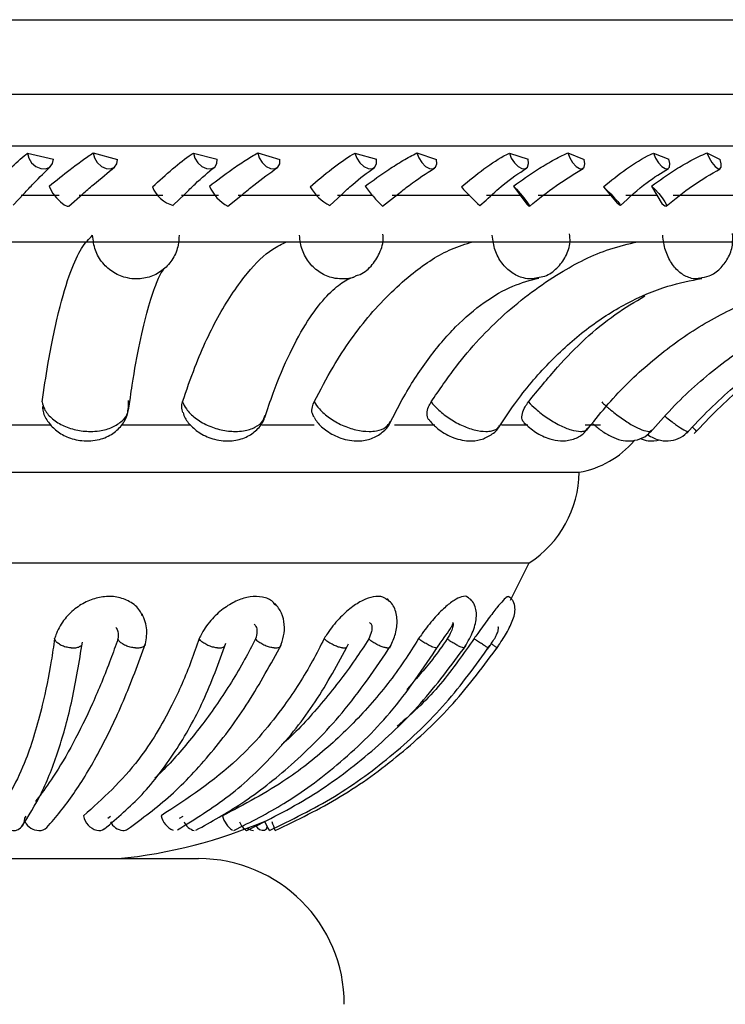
# Model space of a CAD drawing. Header units: millimetres. Extents: x 59 to 109, y 26 to 144.
# Tile 49 of 158: x 64.11 to 65.32, y 86.29 to 87.98. Entities that reach past the tile are written whole.
import ezdxf

# ---------------------------------------------------------------- set-up
doc = ezdxf.new("R2010")
doc.units = ezdxf.units.MM

msp = doc.modelspace()

# ---------------------------------------------------------------- linework, layer by layer
at = {"color": 7, "linetype": 'Continuous', "lineweight": 25}
for p, q in [((61.87594, 87.98307), (65.80429, 87.98307)), ((64.12265, 87.75417), (64.16703, 87.74393)), ((64.23514, 87.75462), (64.27709, 87.74334)), ((64.40703, 87.75417), (64.4481, 87.74393)), ((64.5175, 87.75462), (64.5556, 87.74334)), ((64.68428, 87.75417), (64.72125, 87.74393)), ((64.79058, 87.75462), (64.82409, 87.74334)), ((64.94901, 87.75417), (64.98116, 87.74393)), ((65.04907, 87.75462), (65.07734, 87.74334)), ((65.19606, 87.75417), (65.22277, 87.74393)), ((65.28794, 87.75462), (65.31041, 87.74334)), ((64.09806, 87.66489), (64.11641, 87.68434)), ((64.19322, 87.66321), (64.21691, 87.68369)), ((64.37269, 87.66456), (64.39234, 87.68378)), ((64.95623, 87.6976), (64.96785, 87.68194)), ((65.11022, 87.69611), (65.12223, 87.68194)), ((65.1928, 87.6976), (65.20213, 87.68194)), ((64.11194, 87.68194), (64.17667, 87.68194)), ((64.21149, 87.68194), (64.35473, 87.68194)), ((64.38645, 87.68194), (64.45008, 87.68194)), ((64.46633, 87.66297), (64.49118, 87.68327)), ((64.48419, 87.68194), (64.62357, 87.68194)), ((64.64121, 87.66427), (64.66177, 87.68326)), ((64.65424, 87.68194), (64.71553, 87.68194)), ((64.73152, 87.66279), (64.75703, 87.6829)), ((64.74826, 87.68194), (64.88108, 87.68194)), ((64.89849, 87.66407), (64.90916, 87.67358)), ((64.91009, 87.68194), (64.96785, 87.68194)), ((64.96785, 87.68194), (64.9792, 87.66656)), ((64.99856, 87.68194), (65.12223, 87.68194)), ((65.12223, 87.68194), (65.13394, 87.66803)), ((65.14903, 87.68194), (65.20213, 87.68194)), ((65.20213, 87.68194), (65.21112, 87.66656)), ((65.23023, 87.68194), (65.34233, 87.68194)), ((62.19137, 87.60178), (65.89051, 87.60178)), ((64.29577, 87.31271), (64.29907, 87.33486)), ((64.03704, 87.28797), (64.163, 87.28797)), ((64.28565, 87.28797), (64.40265, 87.28797)), ((64.52425, 87.28797), (64.61413, 87.28797)), ((64.75183, 87.28797), (64.82121, 87.28797)), ((64.93547, 87.28797), (64.9805, 87.28797)), ((65.07904, 87.28797), (65.10527, 87.28797)), ((63.01318, 87.20638), (65.06869, 87.20638)), ((63.09886, 87.05076), (64.98301, 87.05076)), ((64.95097, 86.98671), (64.98301, 87.05076)), ((64.11792, 86.61269), (64.12036, 86.61614)), ((64.26037, 86.61269), (64.26489, 86.61614)), ((64.38331, 86.61269), (64.38952, 86.61614)), ((63.91643, 86.54327), (64.41594, 86.54327))]:
    msp.add_line(p, q, dxfattribs=at)
at = {"color": 1, "linetype": 'Continuous', "lineweight": 25}
for p, q in [((61.87594, 87.85513), (65.80429, 87.85513)), ((61.95118, 87.76635), (65.87954, 87.76635))]:
    msp.add_line(p, q, dxfattribs=at)
at = {"color": 7, "linetype": 'Continuous', "lineweight": 25, "flags": 128}
for points in [[(64.12265, 87.75417), (64.12466, 87.7455), (64.12968, 87.7374), (64.13699, 87.73108), (64.14546, 87.7275), (64.15384, 87.72719), (64.16087, 87.7302), (64.1655, 87.73607), (64.16703, 87.74393)], [(64.23514, 87.75462), (64.23732, 87.74592), (64.2423, 87.73773), (64.24934, 87.73127), (64.25739, 87.7275), (64.26525, 87.72699), (64.27174, 87.72981), (64.27589, 87.73555), (64.27709, 87.74334)], [(64.40703, 87.75417), (64.40954, 87.7455), (64.41475, 87.7374), (64.42188, 87.73108), (64.42986, 87.7275), (64.43748, 87.72719), (64.44362, 87.7302), (64.44735, 87.73607), (64.4481, 87.74393)], [(64.5175, 87.75462), (64.52015, 87.74592), (64.52525, 87.73773), (64.53203, 87.73127), (64.53947, 87.7275), (64.54647, 87.72699), (64.55199, 87.72981), (64.55519, 87.73555), (64.5556, 87.74334)], [(64.68428, 87.75417), (64.68725, 87.7455), (64.69254, 87.7374), (64.69936, 87.73108), (64.70668, 87.7275), (64.71341, 87.72719), (64.71853, 87.7302), (64.72128, 87.73607), (64.72125, 87.74393)], [(64.79058, 87.75462), (64.79366, 87.74592), (64.79878, 87.73773), (64.80516, 87.73127), (64.81185, 87.7275), (64.81786, 87.72699), (64.82229, 87.72981), (64.82447, 87.73555), (64.82409, 87.74334)], [(64.94901, 87.75417), (64.95238, 87.7455), (64.95765, 87.7374), (64.96403, 87.73108), (64.97055, 87.7275), (64.97624, 87.72719), (64.98025, 87.7302), (64.98198, 87.73607), (64.98116, 87.74393)], [(65.04907, 87.75462), (65.05252, 87.74592), (65.05755, 87.73773), (65.06341, 87.73127), (65.06923, 87.7275), (65.07413, 87.72699), (65.07739, 87.72981), (65.07851, 87.73555), (65.07734, 87.74334)], [(65.19606, 87.75417), (65.19977, 87.7455), (65.20492, 87.7374), (65.21073, 87.73108), (65.21632, 87.7275), (65.22087, 87.72719), (65.22369, 87.7302), (65.22436, 87.73607), (65.22277, 87.74393)], [(65.28794, 87.75462), (65.29169, 87.74592), (65.29654, 87.73773), (65.30177, 87.73127), (65.30659, 87.7275), (65.31029, 87.72699), (65.31231, 87.72981), (65.31235, 87.73555), (65.31041, 87.74334)], [(64.15969, 87.6976), (64.16186, 87.69208), (64.16632, 87.685), (64.17238, 87.67744), (64.1791, 87.67057), (64.18545, 87.66547), (64.19044, 87.66291), (64.19314, 87.66313)], [(64.95623, 87.6976), (64.96141, 87.69208), (64.96757, 87.685), (64.97378, 87.67744), (64.97908, 87.67057), (64.98263, 87.66547), (64.98391, 87.66291), (64.9827, 87.66329), (64.9792, 87.66656)], [(65.11022, 87.69611), (65.11607, 87.69078), (65.12286, 87.68408), (65.12956, 87.67705), (65.13513, 87.67078), (65.13871, 87.66623), (65.13973, 87.66411), (65.13806, 87.66474), (65.13394, 87.66803)], [(65.1928, 87.6976), (65.1988, 87.69208), (65.20531, 87.685), (65.21132, 87.67744), (65.21592, 87.67057), (65.21839, 87.66547), (65.21834, 87.66291), (65.21579, 87.66329), (65.21112, 87.66656)]]:
    msp.add_lwpolyline(points, dxfattribs=at)
at = {"color": 7, "linetype": 'Continuous', "lineweight": 25}
for centre, radius, start, end in [((64.38515, 87.71451), 0.05159, 200.90116, 255.9329), ((64.49993, 87.72545), 0.07102, 203.0886, 241.71929), ((64.67751, 87.73648), 0.08089, 209.93869, 243.30975), ((64.89793, 87.83454), 0.23916, 214.92813, 225.90756), ((65.16352, 87.95721), 0.3952, 221.35254, 227.88767), ((65.04065, 87.36478), 0.16087, 280.04159, 319.52243), ((64.88117, 87.20823), 0.18753, 302.89059, 359.43407), ((64.09755, 86.61172), 0.0204, 256.12821, 2.71762), ((64.14339, 86.61985), 0.02838, 208.70163, 267.22367), ((64.2492, 86.62185), 0.03091, 189.73771, 255.54802), ((64.28954, 86.61939), 0.02808, 207.96808, 263.25956), ((64.19164, 87.40662), 0.8677, 275.74123, 293.16959), ((64.38625, 86.62473), 0.03558, 193.17564, 247.25384), ((64.41523, 86.61719), 0.0265, 204.43608, 255.69912), ((64.50225, 86.62984), 0.04727, 196.24054, 233.35527), ((64.51341, 86.61614), 0.02882, 200.12043, 238.7091), ((64.65134, 86.65953), 0.13275, 203.01304, 210.62003), ((64.4565, 86.56567), 0.09465, 15.84245, 25.37134), ((64.14281, 86.611), 0.01951, 267.68626, 312.49578), ((64.24529, 86.60755), 0.0161, 256.30821, 304.22906), ((64.28682, 86.6045), 0.013, 267.46301, 305.1647), ((64.51136, 86.6088), 0.01732, 229.60433, 266.6546), ((64.52761, 86.60726), 0.01544, 210.06923, 276.24115), ((64.52556, 86.59914), 0.00813, 297.26339, 353.21671), ((64.41594, 86.29327), 0.25, 0, 90)]:
    msp.add_arc(centre, radius, start, end, dxfattribs=at)
for points, knots in [([(64.06073, 87.69611), (64.07143, 87.70674), (64.09289, 87.72803), (64.11292, 87.74601), (64.12172, 87.75339), (64.12265, 87.75417)], [0, 0, 0, 0, 0.4710926, 0.9438918, 1, 1, 1, 1]), ([(64.15969, 87.6976), (64.17187, 87.7073), (64.19151, 87.72295), (64.217, 87.74195), (64.22904, 87.75036), (64.23514, 87.75462)], [0, 0, 0, 0, 0.4459363, 0.7192496, 1, 1, 1, 1]), ([(64.33695, 87.69611), (64.34858, 87.70674), (64.37188, 87.72803), (64.3951, 87.74601), (64.40588, 87.75339), (64.40703, 87.75417)], [0, 0, 0, 0, 0.47109034, 0.94388882, 1, 1, 1, 1]), ([(64.4346, 87.6976), (64.44752, 87.7073), (64.46836, 87.72295), (64.49644, 87.74195), (64.51042, 87.75036), (64.5175, 87.75462)], [0, 0, 0, 0, 0.4459365, 0.7192521, 1, 1, 1, 1]), ([(64.60742, 87.69611), (64.61974, 87.70674), (64.64443, 87.72803), (64.67039, 87.74601), (64.68294, 87.75339), (64.68428, 87.75417)], [0, 0, 0, 0, 0.4710925, 0.9438914, 1, 1, 1, 1]), ([(64.70185, 87.6976), (64.71526, 87.7073), (64.73688, 87.72295), (64.76702, 87.74195), (64.78266, 87.75036), (64.79058, 87.75462)], [0, 0, 0, 0, 0.445933, 0.7192489, 1, 1, 1, 1]), ([(64.86686, 87.69611), (64.87963, 87.70674), (64.90523, 87.72803), (64.93342, 87.74601), (64.94751, 87.75339), (64.94901, 87.75417)], [0, 0, 0, 0, 0.4710875, 0.9438885, 1, 1, 1, 1]), ([(64.95623, 87.6976), (64.96987, 87.7073), (64.99186, 87.72295), (65.02346, 87.74195), (65.04046, 87.75036), (65.04907, 87.75462)], [0, 0, 0, 0, 0.44593266, 0.71924812, 1, 1, 1, 1]), ([(65.11022, 87.69611), (65.1232, 87.70674), (65.14921, 87.72803), (65.17909, 87.74601), (65.19443, 87.75339), (65.19606, 87.75417)], [0, 0, 0, 0, 0.4710871, 0.9438853, 1, 1, 1, 1]), ([(65.1928, 87.6976), (65.2064, 87.7073), (65.22834, 87.72295), (65.26077, 87.74195), (65.27881, 87.75036), (65.28794, 87.75462)], [0, 0, 0, 0, 0.4459333, 0.7192479, 1, 1, 1, 1]), ([(64.11641, 87.68434), (64.12199, 87.6903), (64.13933, 87.7088), (64.15299, 87.72226), (64.16225, 87.73138)], [0, 0, 0, 0, 0.3219846, 1, 1, 1, 1]), ([(64.21691, 87.68369), (64.22318, 87.68914), (64.24369, 87.70697), (64.26044, 87.72062), (64.27207, 87.73009)], [0, 0, 0, 0, 0.3054493, 1, 1, 1, 1]), ([(64.39234, 87.68378), (64.3983, 87.68969), (64.41671, 87.70798), (64.43277, 87.72124), (64.44364, 87.73021)], [0, 0, 0, 0, 0.3235178, 1, 1, 1, 1]), ([(64.49118, 87.68327), (64.49773, 87.68869), (64.51907, 87.70636), (64.53811, 87.71985), (64.55131, 87.72921)], [0, 0, 0, 0, 0.3067819, 1, 1, 1, 1]), ([(64.66177, 87.68326), (64.66799, 87.68914), (64.68712, 87.70724), (64.70526, 87.72035), (64.7175, 87.72919)], [0, 0, 0, 0, 0.32509592, 1, 1, 1, 1]), ([(64.75703, 87.6829), (64.76374, 87.6883), (64.78549, 87.7058), (64.80643, 87.71917), (64.82091, 87.72842)], [0, 0, 0, 0, 0.3082008, 1, 1, 1, 1]), ([(64.90916, 87.67358), (64.91896, 87.6827), (64.94186, 87.704), (64.96521, 87.71949), (64.97857, 87.72835)], [0, 0, 0, 0, 0.4279661, 1, 1, 1, 1]), ([(64.98373, 87.6627), (64.99895, 87.67506), (65.02912, 87.69959), (65.06025, 87.71842), (65.07569, 87.72775)], [0, 0, 0, 0, 0.5041211, 1, 1, 1, 1]), ([(65.1396, 87.66401), (65.15457, 87.67793), (65.18097, 87.70248), (65.20953, 87.7201), (65.22189, 87.72773)], [0, 0, 0, 0, 0.567231, 1, 1, 1, 1]), ([(65.21817, 87.6628), (65.23299, 87.67506), (65.26236, 87.69934), (65.29477, 87.71803), (65.31082, 87.72728)], [0, 0, 0, 0, 0.5047758, 1, 1, 1, 1]), ([(65.27591, 87.53966), (65.28131, 87.54054), (65.29416, 87.54263), (65.31112, 87.55512), (65.32485, 87.57347), (65.33276, 87.59471), (65.33215, 87.60952), (65.33188, 87.61618)], [0, 0, 0, 0, 0.1562135, 0.3714974, 0.5844112, 0.8131963, 1, 1, 1, 1]), ([(64.1476, 87.32709), (64.15086, 87.34892), (64.15945, 87.40632), (64.17576, 87.4849), (64.19529, 87.55027), (64.21508, 87.59404), (64.22789, 87.60665), (64.23437, 87.61302)], [0, 0, 0, 0, 0.141539, 0.3720742, 0.6092995, 0.8027061, 1, 1, 1, 1]), ([(64.38257, 87.61302), (64.38229, 87.60742), (64.3816, 87.59344), (64.37296, 87.5724), (64.35647, 87.55337), (64.33448, 87.54102), (64.31266, 87.53728), (64.29085, 87.53959), (64.27004, 87.54787), (64.25079, 87.56467), (64.23728, 87.58719), (64.23535, 87.60432), (64.23437, 87.61302)], [0, 0, 0, 0, 0.0717726, 0.1789411, 0.2859704, 0.3929747, 0.5000181, 0.5670004, 0.6742188, 0.7815519, 0.8889263, 1, 1, 1, 1]), ([(64.38849, 87.32709), (64.39547, 87.34735), (64.41472, 87.40323), (64.45153, 87.48141), (64.49687, 87.54768), (64.53617, 87.5876), (64.55924, 87.59811), (64.5673, 87.60178)], [0, 0, 0, 0, 0.1450367, 0.4000846, 0.6625287, 0.8820899, 1, 1, 1, 1]), ([(64.6142, 87.32709), (64.62483, 87.34735), (64.65416, 87.40323), (64.71024, 87.48141), (64.77932, 87.54768), (64.83919, 87.5876), (64.87435, 87.59811), (64.88663, 87.60178)], [0, 0, 0, 0, 0.1450368, 0.4000845, 0.6625289, 0.8820902, 1, 1, 1, 1]), ([(64.68458, 87.54355), (64.6874, 87.54427), (64.6989, 87.54723), (64.71523, 87.562), (64.72869, 87.58509), (64.73413, 87.60444), (64.73221, 87.6141), (64.73207, 87.61478)], [0, 0, 0, 0, 0.0948463, 0.3873529, 0.6795631, 0.9775021, 1, 1, 1, 1]), ([(64.81485, 87.32709), (64.82867, 87.34735), (64.8668, 87.40323), (64.9397, 87.48141), (65.0295, 87.54768), (65.10733, 87.5876), (65.15303, 87.59811), (65.16899, 87.60178)], [0, 0, 0, 0, 0.1450366, 0.4000846, 0.6625286, 0.8820902, 1, 1, 1, 1]), ([(64.99703, 87.54052), (65.00135, 87.54117), (65.01395, 87.54307), (65.03162, 87.55605), (65.04661, 87.57638), (65.05415, 87.59757), (65.05285, 87.61089), (65.0524, 87.6155)], [0, 0, 0, 0, 0.1275383, 0.3718304, 0.6144143, 0.8666667, 1, 1, 1, 1]), ([(64.29907, 87.33486), (64.30011, 87.34198), (64.30514, 87.37636), (64.31517, 87.42975), (64.32891, 87.48786), (64.34232, 87.52794), (64.35137, 87.54911), (64.35788, 87.55677), (64.35602, 87.55517), (64.35585, 87.55504)], [0, 0, 0, 0, 0.0553737, 0.2673777, 0.4764615, 0.679609, 0.8440685, 0.9864964, 1, 1, 1, 1]), ([(64.52951, 87.30012), (64.53424, 87.31426), (64.54781, 87.3548), (64.57242, 87.41257), (64.60284, 87.46757), (64.63286, 87.50725), (64.66007, 87.53168), (64.67501, 87.53921), (64.68138, 87.54123), (64.68211, 87.54146)], [0, 0, 0, 0, 0.0967536, 0.2772811, 0.4554078, 0.6302855, 0.802442, 0.9772643, 1, 1, 1, 1]), ([(64.74386, 87.2901), (64.75094, 87.30398), (64.77146, 87.34423), (64.80904, 87.402), (64.85663, 87.45808), (64.90597, 87.4999), (64.95402, 87.52769), (64.98467, 87.53581), (64.99934, 87.53969)], [0, 0, 0, 0, 0.0966172, 0.2801362, 0.463054, 0.6459719, 0.8305138, 1, 1, 1, 1]), ([(64.93038, 87.28281), (64.93953, 87.29661), (64.96642, 87.33718), (65.01624, 87.39596), (65.08069, 87.4539), (65.14942, 87.4979), (65.21605, 87.52655), (65.25973, 87.53525), (65.27914, 87.53912)], [0, 0, 0, 0, 0.0963002, 0.2830963, 0.4701378, 0.6581594, 0.8481215, 1, 1, 1, 1]), ([(65.08146, 87.27787), (65.09232, 87.29168), (65.12457, 87.33266), (65.18478, 87.39243), (65.26358, 87.45178), (65.34839, 87.49704), (65.43017, 87.52614), (65.48374, 87.53504), (65.50684, 87.53888)], [0, 0, 0, 0, 0.09598928, 0.2848966, 0.47418997, 0.66421744, 0.85521025, 1, 1, 1, 1]), ([(65.19065, 87.27479), (65.20278, 87.28863), (65.23896, 87.32992), (65.30679, 87.39033), (65.39601, 87.4505), (65.49225, 87.49641), (65.58496, 87.52586), (65.64566, 87.53489), (65.67168, 87.53876)], [0, 0, 0, 0, 0.0957678, 0.2856369, 0.4757598, 0.6661819, 0.8569215, 1, 1, 1, 1]), ([(65.25317, 87.27319), (65.26603, 87.28706), (65.30448, 87.3285), (65.37668, 87.38923), (65.47181, 87.44979), (65.57447, 87.49601), (65.67344, 87.52569), (65.73829, 87.5348), (65.76611, 87.53871)], [0, 0, 0, 0, 0.0956419, 0.2858122, 0.47612, 0.6664805, 0.8568901, 1, 1, 1, 1]), ([(65.26625, 87.27287), (65.27927, 87.28675), (65.31819, 87.32822), (65.39131, 87.38901), (65.48766, 87.44965), (65.59166, 87.49592), (65.69194, 87.52566), (65.75766, 87.53478), (65.78587, 87.5387)], [0, 0, 0, 0, 0.0956215, 0.2858248, 0.4761489, 0.6664729, 0.8568068, 1, 1, 1, 1]), ([(64.98167, 87.32709), (64.99813, 87.34725), (65.04351, 87.40287), (65.11004, 87.46648), (65.16442, 87.49878), (65.18161, 87.509)], [0, 0, 0, 0, 0.2799851, 0.7723352, 1, 1, 1, 1]), ([(64.1485, 87.31947), (64.14853, 87.31735), (64.14864, 87.30829), (64.15654, 87.29369), (64.17046, 87.2777), (64.1907, 87.26566), (64.2169, 87.25899), (64.245, 87.26085), (64.2693, 87.27145), (64.28636, 87.28804), (64.29651, 87.30826), (64.29608, 87.32258), (64.29587, 87.32942)], [0, 0, 0, 0, 0.0291129, 0.1248517, 0.2194634, 0.323608, 0.4438411, 0.5806522, 0.6982769, 0.804082, 0.906437, 1, 1, 1, 1]), ([(64.38907, 87.30874), (64.38802, 87.31206), (64.38615, 87.31797), (64.38778, 87.32431), (64.38849, 87.32709)], [0, 0, 0, 0, 0.5613698, 1, 1, 1, 1]), ([(64.61445, 87.30073), (64.61318, 87.30272), (64.60992, 87.30787), (64.61026, 87.31744), (64.61307, 87.32434), (64.6142, 87.32709)], [0, 0, 0, 0, 0.2755522, 0.7109317, 1, 1, 1, 1]), ([(64.81245, 87.29522), (64.81174, 87.29581), (64.80855, 87.29849), (64.8074, 87.30679), (64.80927, 87.31737), (64.81325, 87.32432), (64.81485, 87.32709)], [0, 0, 0, 0, 0.0970439, 0.436097, 0.7749904, 1, 1, 1, 1]), ([(64.97423, 87.29164), (64.97289, 87.29327), (64.96994, 87.29687), (64.97064, 87.30668), (64.97482, 87.31739), (64.97972, 87.32432), (64.98167, 87.32709)], [0, 0, 0, 0, 0.2377703, 0.5239834, 0.8100624, 1, 1, 1, 1]), ([(64.38932, 87.30881), (64.38975, 87.30717), (64.39186, 87.29912), (64.40191, 87.28645), (64.41929, 87.27178), (64.44429, 87.26136), (64.47207, 87.2588), (64.49744, 87.26515), (64.5163, 87.27847), (64.52745, 87.29223), (64.52932, 87.30148), (64.52975, 87.30357)], [0, 0, 0, 0, 0.0284948, 0.139975, 0.264099, 0.4102693, 0.5766294, 0.7171733, 0.8420415, 0.9643396, 1, 1, 1, 1]), ([(64.61442, 87.30071), (64.616, 87.29794), (64.62122, 87.28875), (64.63652, 87.27582), (64.66087, 87.26315), (64.68797, 87.25864), (64.71273, 87.26287), (64.73126, 87.27408), (64.74265, 87.28523), (64.74482, 87.29276), (64.74506, 87.29357)], [0, 0, 0, 0, 0.0612799, 0.2036876, 0.3749156, 0.5681101, 0.7143632, 0.8505088, 0.9839057, 1, 1, 1, 1]), ([(64.8122, 87.29496), (64.81649, 87.29028), (64.82698, 87.27886), (64.85068, 87.26547), (64.8762, 87.25896), (64.89989, 87.26117), (64.91793, 87.27004), (64.9295, 87.27931), (64.93222, 87.28601), (64.9324, 87.28645)], [0, 0, 0, 0, 0.1376283, 0.335928, 0.5548906, 0.703099, 0.8449933, 0.98983, 1, 1, 1, 1]), ([(64.97409, 87.29146), (64.98052, 87.28575), (64.99374, 87.27402), (65.01591, 87.26359), (65.03765, 87.25902), (65.05805, 87.26174), (65.07468, 87.27013), (65.08099, 87.27856), (65.08346, 87.28187)], [0, 0, 0, 0, 0.2023004, 0.41561689, 0.57295799, 0.7522518, 0.90284092, 1, 1, 1, 1]), ([(65.09254, 87.28941), (65.09726, 87.28547), (65.10737, 87.27702), (65.1237, 87.26734), (65.13939, 87.26126), (65.1564, 87.25933), (65.17315, 87.26288), (65.18649, 87.2698), (65.19155, 87.27683), (65.19303, 87.27889)], [0, 0, 0, 0, 0.1560682, 0.3347873, 0.4961076, 0.631056, 0.7792613, 0.9351825, 1, 1, 1, 1]), ([(65.17365, 87.26415), (65.17812, 87.26264), (65.18849, 87.25914), (65.20014, 87.26082), (65.20676, 87.26177)], [0, 0, 0, 0, 0.4314113, 1, 1, 1, 1]), ([(65.18576, 87.27141), (65.18939, 87.26908), (65.19587, 87.26491), (65.20994, 87.26022), (65.22605, 87.25966), (65.24334, 87.26491), (65.252, 87.27293), (65.25626, 87.27687)], [0, 0, 0, 0, 0.19530176, 0.34861567, 0.56567234, 0.7865128, 1, 1, 1, 1]), ([(64.31936, 86.96023), (64.31818, 86.96316), (64.31418, 86.97306), (64.29896, 86.98489), (64.27668, 86.99334), (64.25216, 86.99368), (64.22799, 86.98706), (64.20523, 86.97405), (64.18511, 86.95461), (64.17384, 86.9356), (64.17011, 86.92384), (64.16916, 86.92084)], [0, 0, 0, 0, 0.0549891, 0.186252, 0.3069956, 0.4253614, 0.5381258, 0.6592074, 0.795196, 0.9475759, 1, 1, 1, 1]), ([(64.54822, 86.97806), (64.54667, 86.98023), (64.54157, 86.9874), (64.52609, 86.9931), (64.50496, 86.99374), (64.48226, 86.98704), (64.45968, 86.97405), (64.43804, 86.95461), (64.42422, 86.9356), (64.41847, 86.92384), (64.417, 86.92084)], [0, 0, 0, 0, 0.0603949, 0.1998136, 0.3364858, 0.4666887, 0.6064987, 0.7635203, 0.9394675, 1, 1, 1, 1]), ([(64.74047, 86.98658), (64.73788, 86.98871), (64.73167, 86.99385), (64.71626, 86.99354), (64.69739, 86.9871), (64.67689, 86.97404), (64.65569, 86.95462), (64.64054, 86.9356), (64.63329, 86.92384), (64.63143, 86.92084)], [0, 0, 0, 0, 0.1085247, 0.2607904, 0.4058474, 0.5616082, 0.7365431, 0.9325621, 1, 1, 1, 1]), ([(64.87769, 86.99132), (64.87753, 86.99158), (64.87572, 86.99451), (64.86753, 86.99324), (64.8542, 86.98718), (64.83759, 86.97401), (64.81872, 86.95463), (64.80358, 86.9356), (64.79547, 86.92384), (64.79339, 86.92084)], [0, 0, 0, 0, 0.0160564, 0.1841167, 0.3442198, 0.5161365, 0.7092169, 0.9255667, 1, 1, 1, 1]), ([(64.87069, 86.90325), (64.87607, 86.91233), (64.88648, 86.92991), (64.89269, 86.9524), (64.89265, 86.96794), (64.88995, 86.97797), (64.88503, 86.98635), (64.87969, 86.99024), (64.87713, 86.99211)], [0, 0, 0, 0, 0.2784956, 0.5388869, 0.6649551, 0.7846409, 0.8967798, 1, 1, 1, 1]), ([(64.94706, 86.9922), (64.94657, 86.99258), (64.94541, 86.9935), (64.93849, 86.98688), (64.92759, 86.97411), (64.91261, 86.9546), (64.89886, 86.9356), (64.8906, 86.92385), (64.88849, 86.92084)], [0, 0, 0, 0, 0.1219402, 0.2942433, 0.4792602, 0.6870528, 0.9198932, 1, 1, 1, 1]), ([(64.92647, 86.90275), (64.93194, 86.911), (64.94259, 86.92706), (64.95322, 86.94712), (64.9582, 86.96241), (64.95936, 86.97414), (64.95684, 86.98348), (64.95222, 86.98991), (64.94873, 86.99221), (64.94698, 86.99337)], [0, 0, 0, 0, 0.2488743, 0.4846809, 0.6054213, 0.7304017, 0.8619243, 0.9304496, 1, 1, 1, 1]), ([(64.55625, 86.90701), (64.55841, 86.91311), (64.56289, 86.9257), (64.56387, 86.94552), (64.55964, 86.96555), (64.55121, 86.97587), (64.54687, 86.98119)], [0, 0, 0, 0, 0.2285823, 0.4721129, 0.727809, 1, 1, 1, 1]), ([(64.74388, 86.90518), (64.74719, 86.91221), (64.75405, 86.92681), (64.75774, 86.95061), (64.75449, 86.96941), (64.74723, 86.98198), (64.7417, 86.98659), (64.73892, 86.98891)], [0, 0, 0, 0, 0.2229831, 0.4628689, 0.7240723, 0.8613362, 1, 1, 1, 1]), ([(64.32416, 86.90868), (64.3259, 86.91768), (64.32855, 86.93146), (64.32524, 86.95004), (64.32112, 86.95876), (64.31904, 86.96317)], [0, 0, 0, 0, 0.4826061, 0.7382355, 1, 1, 1, 1]), ([(64.27423, 86.94026), (64.27553, 86.93787), (64.27887, 86.93174), (64.2782, 86.92459), (64.2778, 86.92023)], [0, 0, 0, 0, 0.3911472, 1, 1, 1, 1]), ([(64.5115, 86.94567), (64.51257, 86.94443), (64.51551, 86.94102), (64.51687, 86.93209), (64.5149, 86.92451), (64.5138, 86.92023)], [0, 0, 0, 0, 0.19814854, 0.54818421, 1, 1, 1, 1]), ([(64.70944, 86.94837), (64.71019, 86.94781), (64.71217, 86.94633), (64.71368, 86.94118), (64.71301, 86.93218), (64.70967, 86.92454), (64.70779, 86.92023)], [0, 0, 0, 0, 0.1219759, 0.3256141, 0.6200097, 1, 1, 1, 1]), ([(64.82372, 86.90282), (64.82834, 86.90958), (64.83707, 86.92238), (64.84636, 86.93556), (64.85029, 86.94233), (64.85214, 86.9456), (64.8518, 86.94639), (64.85174, 86.94651)], [0, 0, 0, 0, 0.3663506, 0.6933149, 0.8413292, 0.9753667, 1, 1, 1, 1]), ([(64.85152, 86.94907), (64.85196, 86.94832), (64.85292, 86.94666), (64.85241, 86.94121), (64.84934, 86.93217), (64.84498, 86.92453), (64.84252, 86.92023)], [0, 0, 0, 0, 0.16112373, 0.35568218, 0.6369494, 1, 1, 1, 1]), ([(64.91147, 86.9025), (64.91595, 86.90899), (64.92254, 86.91852), (64.92807, 86.929), (64.93014, 86.93542), (64.9307, 86.93916), (64.93005, 86.9407), (64.93, 86.94082)], [0, 0, 0, 0, 0.4232758, 0.6219513, 0.8094563, 0.9855863, 1, 1, 1, 1]), ([(64.16916, 86.92084), (64.16728, 86.908), (64.1614, 86.86783), (64.14642, 86.79527), (64.11778, 86.69767), (64.08756, 86.64634), (64.07006, 86.61662)], [0, 0, 0, 0, 0.09775096, 0.30575242, 0.59802087, 1, 1, 1, 1]), ([(64.1124, 86.59758), (64.12414, 86.61607), (64.14758, 86.65297), (64.17644, 86.7278), (64.20051, 86.81405), (64.21133, 86.88126), (64.21675, 86.91491)], [0, 0, 0, 0, 0.2514403, 0.5018211, 0.750566, 1, 1, 1, 1]), ([(64.2778, 86.92023), (64.27359, 86.90845), (64.25972, 86.86961), (64.23442, 86.80832), (64.20126, 86.74047), (64.16985, 86.68746), (64.14792, 86.65635), (64.13786, 86.64347), (64.13625, 86.64142)], [0, 0, 0, 0, 0.1020313, 0.3364024, 0.5707833, 0.8051529, 0.9689792, 1, 1, 1, 1]), ([(64.15598, 86.59661), (64.17138, 86.61494), (64.20214, 86.65155), (64.24618, 86.72585), (64.28794, 86.81167), (64.3127, 86.87874), (64.32508, 86.91228)], [0, 0, 0, 0, 0.2500657, 0.4995184, 0.7496404, 1, 1, 1, 1]), ([(64.19722, 86.90492), (64.19701, 86.90494), (64.19408, 86.90516), (64.18822, 86.90619), (64.18038, 86.90914), (64.17407, 86.91319), (64.17037, 86.91731), (64.16949, 86.91986), (64.16916, 86.92084)], [0, 0, 0, 0, 0.0159089, 0.2294749, 0.4430823, 0.6564762, 0.8693893, 1, 1, 1, 1]), ([(64.19722, 86.90492), (64.19742, 86.90491), (64.20035, 86.9047), (64.20583, 86.90499), (64.21226, 86.90671), (64.21468, 86.90886), (64.2158, 86.90984)], [0, 0, 0, 0, 0.0254297, 0.366798, 0.7081718, 1, 1, 1, 1]), ([(64.417, 86.92084), (64.41261, 86.908), (64.39888, 86.86783), (64.36654, 86.79527), (64.30839, 86.69767), (64.25161, 86.64634), (64.21873, 86.61662)], [0, 0, 0, 0, 0.0977507, 0.3057522, 0.5980209, 1, 1, 1, 1]), ([(64.25479, 86.59457), (64.27671, 86.61314), (64.32047, 86.65019), (64.37694, 86.72534), (64.42608, 86.81199), (64.45064, 86.8795), (64.46293, 86.91329)], [0, 0, 0, 0, 0.2514745, 0.5018793, 0.7506369, 1, 1, 1, 1]), ([(64.30772, 86.90492), (64.30753, 86.90493), (64.30468, 86.9051), (64.29888, 86.90601), (64.29081, 86.90878), (64.28398, 86.91269), (64.27964, 86.91672), (64.2783, 86.91927), (64.2778, 86.92023)], [0, 0, 0, 0, 0.0158441, 0.2295441, 0.4432304, 0.6568175, 0.8698579, 1, 1, 1, 1]), ([(64.29432, 86.59387), (64.31931, 86.61228), (64.36924, 86.64905), (64.43867, 86.7237), (64.50307, 86.80991), (64.53972, 86.87727), (64.55806, 86.91095)], [0, 0, 0, 0, 0.25013376, 0.49962748, 0.74974022, 1, 1, 1, 1]), ([(64.30772, 86.90492), (64.30792, 86.90491), (64.31075, 86.90476), (64.31593, 86.90517), (64.32164, 86.90702), (64.32348, 86.90917), (64.3243, 86.91012)], [0, 0, 0, 0, 0.0258639, 0.3744522, 0.7230728, 1, 1, 1, 1]), ([(64.5138, 86.92023), (64.5076, 86.90845), (64.48718, 86.86962), (64.4491, 86.80819), (64.39779, 86.74096), (64.36087, 86.69932), (64.34097, 86.68176), (64.34021, 86.68109)], [0, 0, 0, 0, 0.1252775, 0.4130435, 0.7008235, 0.9885885, 1, 1, 1, 1]), ([(64.63143, 86.92084), (64.62492, 86.908), (64.60455, 86.86783), (64.55773, 86.79527), (64.47523, 86.69767), (64.39693, 86.64634), (64.3516, 86.61662)], [0, 0, 0, 0, 0.0977508, 0.30575282, 0.59802125, 1, 1, 1, 1]), ([(64.37968, 86.59258), (64.4098, 86.61112), (64.46992, 86.64813), (64.54891, 86.72333), (64.61873, 86.81012), (64.65482, 86.87778), (64.67288, 86.91166)], [0, 0, 0, 0, 0.2514017, 0.5017878, 0.7505833, 1, 1, 1, 1]), ([(64.4115, 86.592), (64.43795, 86.60677), (64.49479, 86.6385), (64.57947, 86.70552), (64.66806, 86.79422), (64.71942, 86.86975), (64.74652, 86.90961)], [0, 0, 0, 0, 0.2034746, 0.4371342, 0.7029275, 1, 1, 1, 1]), ([(64.44826, 86.90492), (64.44808, 86.90494), (64.44546, 86.90516), (64.43997, 86.90619), (64.43192, 86.90914), (64.42467, 86.91319), (64.41964, 86.9173), (64.41773, 86.91986), (64.417, 86.92084)], [0, 0, 0, 0, 0.0159065, 0.2294665, 0.4430812, 0.6564615, 0.8693867, 1, 1, 1, 1]), ([(64.44826, 86.90492), (64.44844, 86.90491), (64.45104, 86.9047), (64.45555, 86.90501), (64.45978, 86.9064), (64.46071, 86.90804), (64.461, 86.90855)], [0, 0, 0, 0, 0.0295213, 0.4255223, 0.821533, 1, 1, 1, 1]), ([(64.79339, 86.92084), (64.78533, 86.908), (64.76014, 86.86786), (64.71113, 86.80528), (64.64349, 86.73738), (64.56013, 86.67101), (64.49447, 86.63643), (64.45687, 86.61662)], [0, 0, 0, 0, 0.0976852, 0.3055462, 0.5134133, 0.7212697, 1, 1, 1, 1]), ([(64.47673, 86.59166), (64.50571, 86.60642), (64.568, 86.63815), (64.65855, 86.70528), (64.75096, 86.79423), (64.80152, 86.86992), (64.82821, 86.90988)], [0, 0, 0, 0, 0.2042787, 0.4391309, 0.7039045, 1, 1, 1, 1]), ([(64.49904, 86.59157), (64.5357, 86.6099), (64.60895, 86.64653), (64.70856, 86.72106), (64.79936, 86.80729), (64.84926, 86.87478), (64.87422, 86.90854)], [0, 0, 0, 0, 0.2498515, 0.4992489, 0.7494641, 1, 1, 1, 1]), ([(64.54586, 86.90492), (64.54569, 86.90493), (64.54325, 86.9051), (64.53801, 86.90601), (64.53, 86.90878), (64.52249, 86.91269), (64.51698, 86.91672), (64.51467, 86.91927), (64.5138, 86.92023)], [0, 0, 0, 0, 0.0158337, 0.2295229, 0.4432256, 0.6568186, 0.8698497, 1, 1, 1, 1]), ([(64.53754, 86.59151), (64.57531, 86.60991), (64.6507, 86.64663), (64.75176, 86.72135), (64.84264, 86.80767), (64.89137, 86.87506), (64.91577, 86.90881)], [0, 0, 0, 0, 0.2511711, 0.5014612, 0.7503285, 1, 1, 1, 1]), ([(64.54586, 86.90492), (64.54602, 86.90491), (64.54843, 86.90476), (64.55247, 86.90521), (64.55593, 86.90664), (64.55641, 86.90819), (64.55652, 86.90859)], [0, 0, 0, 0, 0.0307664, 0.44525, 0.8597881, 1, 1, 1, 1]), ([(64.54755, 86.59151), (64.58539, 86.60984), (64.661, 86.64646), (64.76298, 86.72101), (64.85533, 86.80728), (64.90542, 86.87481), (64.93047, 86.9086)], [0, 0, 0, 0, 0.2497904, 0.4991731, 0.7494096, 1, 1, 1, 1]), ([(64.70779, 86.92023), (64.70016, 86.90844), (64.67503, 86.86954), (64.62706, 86.80897), (64.58393, 86.76032), (64.55919, 86.73963), (64.55781, 86.73847)], [0, 0, 0, 0, 0.17451058, 0.57537168, 0.97624744, 1, 1, 1, 1]), ([(64.6631, 86.90492), (64.66296, 86.90494), (64.6609, 86.90516), (64.65626, 86.90619), (64.64871, 86.90914), (64.64118, 86.91319), (64.63526, 86.9173), (64.63248, 86.91986), (64.63143, 86.92084)], [0, 0, 0, 0, 0.0159105, 0.2294841, 0.4430895, 0.6564716, 0.8693979, 1, 1, 1, 1]), ([(64.6631, 86.90492), (64.66325, 86.90491), (64.66528, 86.9047), (64.6686, 86.90488), (64.66986, 86.90629), (64.67047, 86.90696)], [0, 0, 0, 0, 0.03722164, 0.53699983, 1, 1, 1, 1]), ([(64.73913, 86.90492), (64.739, 86.90493), (64.7372, 86.9051), (64.73298, 86.90601), (64.72575, 86.90878), (64.71821, 86.91269), (64.71202, 86.91672), (64.70895, 86.91927), (64.70779, 86.92023)], [0, 0, 0, 0, 0.0158482, 0.2295394, 0.4432298, 0.6568058, 0.869849, 1, 1, 1, 1]), ([(64.73913, 86.90492), (64.73925, 86.90491), (64.74102, 86.90476), (64.74358, 86.905), (64.74421, 86.90635), (64.74448, 86.90692)], [0, 0, 0, 0, 0.040867, 0.5916679, 1, 1, 1, 1]), ([(64.88849, 86.92084), (64.87957, 86.90804), (64.85167, 86.86802), (64.80942, 86.81562), (64.77022, 86.78246), (64.75645, 86.77081)], [0, 0, 0, 0, 0.2335888, 0.7306353, 1, 1, 1, 1]), ([(64.84252, 86.92023), (64.83419, 86.90839), (64.81284, 86.87801), (64.78813, 86.85047), (64.77305, 86.83366)], [0, 0, 0, 0, 0.3898121, 1, 1, 1, 1]), ([(64.82267, 86.90492), (64.82258, 86.90494), (64.82125, 86.90516), (64.81787, 86.90619), (64.8115, 86.90914), (64.80435, 86.91319), (64.79807, 86.9173), (64.79468, 86.91986), (64.79339, 86.92084)], [0, 0, 0, 0, 0.015909, 0.2294802, 0.4430746, 0.6564621, 0.8693909, 1, 1, 1, 1]), ([(64.87036, 86.90492), (64.87029, 86.90493), (64.86927, 86.9051), (64.86645, 86.90601), (64.86064, 86.90878), (64.85375, 86.91269), (64.84743, 86.91672), (64.84387, 86.91927), (64.84252, 86.92023)], [0, 0, 0, 0, 0.0158548, 0.2295372, 0.4432403, 0.6568162, 0.8698647, 1, 1, 1, 1]), ([(64.91277, 86.90492), (64.91274, 86.90494), (64.91227, 86.90516), (64.91045, 86.90619), (64.90582, 86.90914), (64.89969, 86.91319), (64.8936, 86.9173), (64.8899, 86.91986), (64.88849, 86.92084)], [0, 0, 0, 0, 0.0159099, 0.2294741, 0.4430736, 0.6564629, 0.869388, 1, 1, 1, 1]), ([(64.92789, 86.90492), (64.92788, 86.90493), (64.92775, 86.9051), (64.92655, 86.90602), (64.923, 86.90857), (64.91944, 86.91103), (64.91783, 86.91215)], [0, 0, 0, 0, 0.025553, 0.3701527, 0.7147703, 1, 1, 1, 1]), ([(64.82267, 86.90492), (64.82276, 86.90491), (64.82404, 86.9047), (64.82542, 86.90467), (64.82536, 86.90548), (64.82534, 86.90562)], [0, 0, 0, 0, 0.057773, 0.8335708, 1, 1, 1, 1]), ([(64.87036, 86.90492), (64.87043, 86.90491), (64.87117, 86.90479), (64.87142, 86.90504), (64.87165, 86.90527)], [0, 0, 0, 0, 0.0910954, 1, 1, 1, 1])]:
    msp.add_open_spline(points, degree=3, knots=knots, dxfattribs=at)
at = {"color": 1, "linetype": 'Continuous', "lineweight": 25}
for points, knots in [([(64.68479, 87.54246), (64.68473, 87.54243), (64.67796, 87.53834), (64.66437, 87.53762), (64.64394, 87.53947), (64.62401, 87.54791), (64.6055, 87.56466), (64.59227, 87.58719), (64.59011, 87.60432), (64.58901, 87.61302)], [0, 0, 0, 0, 0.0014714, 0.1775553, 0.2877353, 0.4641058, 0.6406612, 0.8172899, 1, 1, 1, 1]), ([(64.99707, 87.54031), (64.99358, 87.53936), (64.98581, 87.53724), (64.97051, 87.53982), (64.95255, 87.5478), (64.93551, 87.56469), (64.92316, 87.58718), (64.92086, 87.60431), (64.91969, 87.61302)], [0, 0, 0, 0, 0.0989412, 0.219655, 0.4128826, 0.6063148, 0.7998252, 1, 1, 1, 1]), ([(65.27582, 87.53956), (65.27392, 87.53897), (65.26845, 87.53729), (65.25654, 87.53992), (65.24121, 87.54776), (65.22644, 87.5647), (65.2155, 87.58718), (65.21316, 87.60431), (65.21197, 87.61302)], [0, 0, 0, 0, 0.0662854, 0.1913735, 0.3916011, 0.5920473, 0.7925695, 1, 1, 1, 1]), ([(64.1476, 87.32709), (64.14861, 87.32303), (64.15101, 87.31342), (64.1627, 87.29916), (64.18167, 87.28655), (64.20528, 87.27836), (64.2276, 87.27588), (64.24908, 87.27742), (64.2689, 87.28289), (64.2856, 87.29409), (64.29498, 87.30574), (64.29498, 87.31352), (64.29498, 87.31576)], [0, 0, 0, 0, 0.083578, 0.1976778, 0.3116301, 0.4255609, 0.539526, 0.6108364, 0.7249872, 0.839267, 0.9535945, 1, 1, 1, 1]), ([(64.38849, 87.32709), (64.39043, 87.32303), (64.39501, 87.31342), (64.40948, 87.29916), (64.43045, 87.28655), (64.45475, 87.27835), (64.47642, 87.27588), (64.49644, 87.27741), (64.5135, 87.28297), (64.52622, 87.29239), (64.52863, 87.30046), (64.52955, 87.30353)], [0, 0, 0, 0, 0.0918905, 0.2173402, 0.3426316, 0.4678944, 0.593193, 0.6716017, 0.7971064, 0.9227571, 1, 1, 1, 1]), ([(64.6142, 87.32709), (64.61697, 87.32303), (64.62353, 87.31342), (64.64016, 87.29916), (64.66221, 87.28655), (64.68611, 87.27836), (64.70627, 87.27587), (64.72373, 87.27745), (64.73785, 87.28248), (64.74278, 87.28998), (64.74512, 87.29353)], [0, 0, 0, 0, 0.1009729, 0.2388254, 0.3765002, 0.514143, 0.6518313, 0.7379888, 0.8758979, 1, 1, 1, 1]), ([(64.81485, 87.32709), (64.81834, 87.32303), (64.82659, 87.31342), (64.84464, 87.29916), (64.86681, 87.28655), (64.88927, 87.27837), (64.90705, 87.27583), (64.92114, 87.27754), (64.92978, 87.28081), (64.93147, 87.2856), (64.93182, 87.2866)], [0, 0, 0, 0, 0.1106675, 0.261751, 0.4126403, 0.5634968, 0.7144014, 0.8088283, 0.9599763, 1, 1, 1, 1]), ([(64.98167, 87.32709), (64.98573, 87.32303), (64.99531, 87.31342), (65.01401, 87.29916), (65.03531, 87.28656), (65.05543, 87.27833), (65.06973, 87.27597), (65.07954, 87.27703), (65.08207, 87.28022), (65.08342, 87.28191)], [0, 0, 0, 0, 0.1208486, 0.2858344, 0.450605, 0.6153452, 0.7801321, 0.8832479, 1, 1, 1, 1]), ([(65.10738, 87.32709), (65.11182, 87.32303), (65.12233, 87.31342), (65.14085, 87.29915), (65.16034, 87.28657), (65.17726, 87.27827), (65.18743, 87.27615), (65.19268, 87.27652), (65.19304, 87.27834), (65.19313, 87.27878)], [0, 0, 0, 0, 0.1319345, 0.3120561, 0.4919434, 0.6717913, 0.8516983, 0.9642716, 1, 1, 1, 1]), ([(65.21567, 87.30256), (65.21686, 87.30158), (65.22435, 87.29543), (65.23645, 87.28665), (65.24914, 87.27844), (65.25527, 87.27581), (65.25593, 87.27682), (65.2561, 87.27708)], [0, 0, 0, 0, 0.0534866, 0.3359248, 0.6183018, 0.9007682, 1, 1, 1, 1]), ([(65.26293, 87.28383), (65.26468, 87.28211), (65.26918, 87.27769), (65.26921, 87.27712), (65.26923, 87.27677)], [0, 0, 0, 0, 0.389907, 1, 1, 1, 1])]:
    msp.add_open_spline(points, degree=3, knots=knots, dxfattribs=at)

doc.saveas('drawing.dxf')
